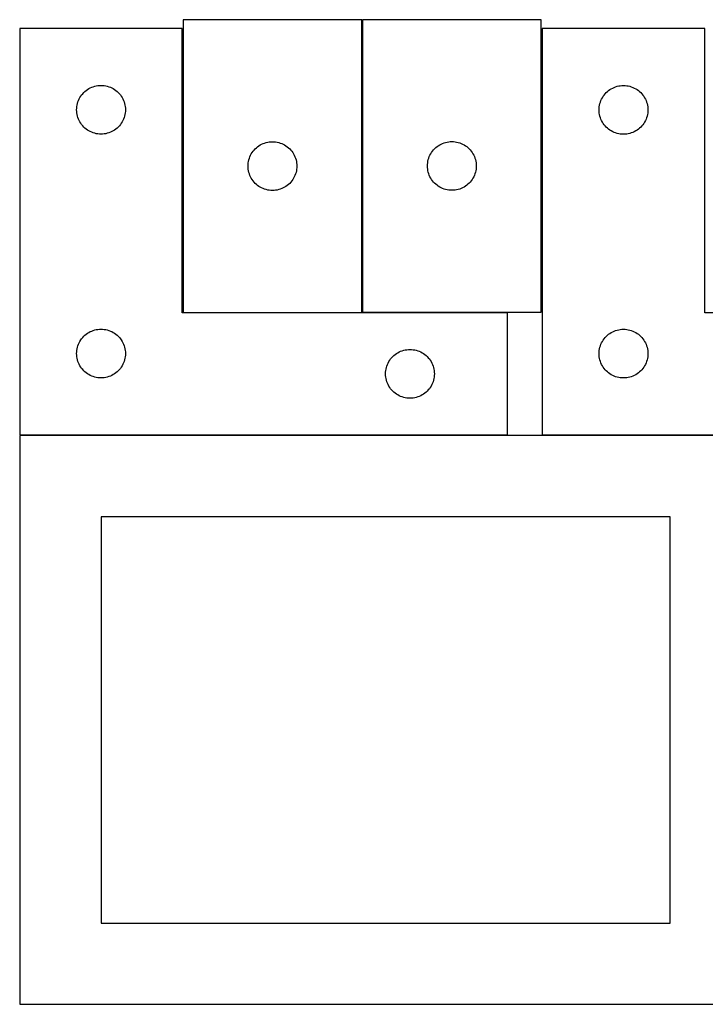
# Model space of a CAD drawing. Header units: millimetres. Extents: x 7 to 1243, y 7 to 2493.
# Tile 11 of 18: x 7 to 259, y 2122 to 2485. Entities that reach past the tile are written whole.
import ezdxf

# ---------------------------------------------------------------- set-up
doc = ezdxf.new("R2010")
doc.units = ezdxf.units.MM
doc.layers.add('COMMON', color=5, linetype='CONTINUOUS', true_color=0x0000ff)
doc.layers.add('CUT', color=7, linetype='CONTINUOUS', true_color=0x000000)

msp = doc.modelspace()

# ---------------------------------------------------------------- linework, layer by layer
at = {"layer": 'COMMON'}
for p, q in [((132.874473, 2377.284488), (132.874473, 2485.22277)), ((66.774472, 2377.122769), (132.774472, 2377.122769))]:
    msp.add_line(p, q, dxfattribs=at)
at = {"layer": 'CUT'}
for p, q in [((132.774472, 2485.22277), (66.774472, 2485.22277)), ((66.774472, 2485.22277), (66.774472, 2377.22277)), ((132.774472, 2377.22277), (132.774472, 2485.22277)), ((198.974473, 2485.284488), (132.974473, 2485.284488)), ((132.974473, 2485.284488), (132.974473, 2377.284488)), ((198.974473, 2377.284488), (198.974473, 2485.284488)), ((66.520933, 2482.022769), (6.520933, 2482.022769)), ((6.520933, 2482.022769), (6.520933, 2332.022769)), ((66.520933, 2377.022769), (66.520933, 2482.022769)), ((259.296689, 2481.987368), (199.296689, 2481.987368)), ((199.296689, 2481.987368), (199.296689, 2331.987368)), ((259.296689, 2376.987368), (259.296689, 2481.987368)), ((29.380752, 2457.501621), (29.754374, 2457.956881)), ((29.754374, 2457.956881), (30.156972, 2458.38673)), ((30.156972, 2458.38673), (30.58682, 2458.789327)), ((30.58682, 2458.789327), (31.04208, 2459.162949)), ((31.04208, 2459.162949), (31.5208, 2459.505995)), ((31.5208, 2459.505995), (32.020933, 2459.816997)), ((32.020933, 2459.816997), (32.540334, 2460.094623)), ((32.540334, 2460.094623), (33.076782, 2460.337684)), ((33.076782, 2460.337684), (33.627977, 2460.54514)), ((33.627977, 2460.54514), (34.191561, 2460.716101)), ((34.191561, 2460.716101), (34.76512, 2460.849836)), ((34.76512, 2460.849836), (35.346197, 2460.945772)), ((35.346197, 2460.945772), (35.932304, 2461.003499)), ((35.932304, 2461.003499), (36.520933, 2461.022769)), ((36.520933, 2461.022769), (37.109561, 2461.003499)), ((37.109561, 2461.003499), (37.695668, 2460.945772)), ((37.695668, 2460.945772), (38.276745, 2460.849836)), ((38.276745, 2460.849836), (38.850304, 2460.716101)), ((38.850304, 2460.716101), (39.413888, 2460.54514)), ((39.413888, 2460.54514), (39.965083, 2460.337684)), ((39.965083, 2460.337684), (40.501531, 2460.094623)), ((40.501531, 2460.094623), (41.020933, 2459.816997)), ((41.020933, 2459.816997), (41.521065, 2459.505995)), ((41.521065, 2459.505995), (41.999785, 2459.162949)), ((41.999785, 2459.162949), (42.455045, 2458.789327)), ((42.455045, 2458.789327), (42.884894, 2458.38673)), ((42.884894, 2458.38673), (43.287491, 2457.956881)), ((43.287491, 2457.956881), (43.661113, 2457.501621)), ((222.156509, 2457.466221), (222.530131, 2457.92148)), ((222.530131, 2457.92148), (222.932728, 2458.351329)), ((222.932728, 2458.351329), (223.362577, 2458.753926)), ((223.362577, 2458.753926), (223.817837, 2459.127548)), ((223.817837, 2459.127548), (224.296557, 2459.470595)), ((224.296557, 2459.470595), (224.796689, 2459.781597)), ((224.796689, 2459.781597), (225.316091, 2460.059223)), ((225.316091, 2460.059223), (225.852538, 2460.302284)), ((225.852538, 2460.302284), (226.403734, 2460.509739)), ((226.403734, 2460.509739), (226.967318, 2460.680701)), ((226.967318, 2460.680701), (227.540876, 2460.814436)), ((227.540876, 2460.814436), (228.121954, 2460.910372)), ((228.121954, 2460.910372), (228.708061, 2460.968098)), ((228.708061, 2460.968098), (229.296689, 2460.987368)), ((229.296689, 2460.987368), (229.885318, 2460.968098)), ((229.885318, 2460.968098), (230.471425, 2460.910372)), ((230.471425, 2460.910372), (231.052502, 2460.814436)), ((231.052502, 2460.814436), (231.626061, 2460.680701)), ((231.626061, 2460.680701), (232.189645, 2460.509739)), ((232.189645, 2460.509739), (232.74084, 2460.302284)), ((232.74084, 2460.302284), (233.277288, 2460.059223)), ((233.277288, 2460.059223), (233.796689, 2459.781597)), ((233.796689, 2459.781597), (234.296821, 2459.470595)), ((234.296821, 2459.470595), (234.775542, 2459.127548)), ((234.775542, 2459.127548), (235.230802, 2458.753926)), ((235.230802, 2458.753926), (235.66065, 2458.351329)), ((235.66065, 2458.351329), (236.063248, 2457.92148)), ((236.063248, 2457.92148), (236.436869, 2457.466221)), ((27.693865, 2453.778581), (27.8276, 2454.35214)), ((27.8276, 2454.35214), (27.998561, 2454.915724)), ((27.998561, 2454.915724), (28.206017, 2455.466919)), ((28.206017, 2455.466919), (28.449078, 2456.003367)), ((28.449078, 2456.003367), (28.726704, 2456.522769)), ((28.726704, 2456.522769), (29.037706, 2457.022901)), ((29.037706, 2457.022901), (29.380752, 2457.501621)), ((43.661113, 2457.501621), (44.004159, 2457.022901)), ((44.004159, 2457.022901), (44.315161, 2456.522769)), ((44.315161, 2456.522769), (44.592787, 2456.003367)), ((44.592787, 2456.003367), (44.835848, 2455.466919)), ((44.835848, 2455.466919), (45.043304, 2454.915724)), ((45.043304, 2454.915724), (45.214265, 2454.35214)), ((45.214265, 2454.35214), (45.348, 2453.778581)), ((220.469622, 2453.743181), (220.603357, 2454.31674)), ((220.603357, 2454.31674), (220.774318, 2454.880323)), ((220.774318, 2454.880323), (220.981774, 2455.431519)), ((220.981774, 2455.431519), (221.224835, 2455.967966)), ((221.224835, 2455.967966), (221.502461, 2456.487368)), ((221.502461, 2456.487368), (221.813463, 2456.9875)), ((221.813463, 2456.9875), (222.156509, 2457.466221)), ((236.436869, 2457.466221), (236.779916, 2456.9875)), ((236.779916, 2456.9875), (237.090918, 2456.487368)), ((237.090918, 2456.487368), (237.368544, 2455.967966)), ((237.368544, 2455.967966), (237.611605, 2455.431519)), ((237.611605, 2455.431519), (237.819061, 2454.880323)), ((237.819061, 2454.880323), (237.990022, 2454.31674)), ((237.990022, 2454.31674), (238.123757, 2453.743181)), ((27.520933, 2452.022769), (27.540202, 2452.611397)), ((27.540202, 2451.43414), (27.520933, 2452.022769)), ((27.540202, 2452.611397), (27.597929, 2453.197504)), ((27.597929, 2450.848033), (27.540202, 2451.43414)), ((27.597929, 2453.197504), (27.693865, 2453.778581)), ((27.693865, 2450.266956), (27.597929, 2450.848033)), ((45.348, 2453.778581), (45.443936, 2453.197504)), ((45.443936, 2450.848033), (45.348, 2450.266956)), ((45.443936, 2453.197504), (45.501663, 2452.611397)), ((45.501663, 2451.43414), (45.443936, 2450.848033)), ((45.501663, 2452.611397), (45.520933, 2452.022769)), ((45.520933, 2452.022769), (45.501663, 2451.43414)), ((220.296689, 2451.987368), (220.315959, 2452.575996)), ((220.315959, 2451.39874), (220.296689, 2451.987368)), ((220.315959, 2452.575996), (220.373686, 2453.162104)), ((220.373686, 2450.812632), (220.315959, 2451.39874)), ((220.373686, 2453.162104), (220.469622, 2453.743181)), ((220.469622, 2450.231555), (220.373686, 2450.812632)), ((238.123757, 2453.743181), (238.219693, 2453.162104)), ((238.219693, 2450.812632), (238.123757, 2450.231555)), ((238.219693, 2453.162104), (238.27742, 2452.575996)), ((238.27742, 2451.39874), (238.219693, 2450.812632)), ((238.27742, 2452.575996), (238.296689, 2451.987368)), ((238.296689, 2451.987368), (238.27742, 2451.39874)), ((27.8276, 2449.693397), (27.693865, 2450.266956)), ((27.998561, 2449.129813), (27.8276, 2449.693397)), ((28.206017, 2448.578618), (27.998561, 2449.129813)), ((28.449078, 2448.04217), (28.206017, 2448.578618)), ((28.726704, 2447.522769), (28.449078, 2448.04217)), ((29.037706, 2447.022636), (28.726704, 2447.522769)), ((29.380752, 2446.543916), (29.037706, 2447.022636)), ((44.004159, 2447.022636), (43.661113, 2446.543916)), ((44.315161, 2447.522769), (44.004159, 2447.022636)), ((44.592787, 2448.04217), (44.315161, 2447.522769)), ((44.835848, 2448.578618), (44.592787, 2448.04217)), ((45.043304, 2449.129813), (44.835848, 2448.578618)), ((45.214265, 2449.693397), (45.043304, 2449.129813)), ((45.348, 2450.266956), (45.214265, 2449.693397)), ((220.603357, 2449.657997), (220.469622, 2450.231555)), ((220.774318, 2449.094413), (220.603357, 2449.657997)), ((220.981774, 2448.543217), (220.774318, 2449.094413)), ((221.224835, 2448.00677), (220.981774, 2448.543217)), ((221.502461, 2447.487368), (221.224835, 2448.00677)), ((221.813463, 2446.987236), (221.502461, 2447.487368)), ((222.156509, 2446.508515), (221.813463, 2446.987236)), ((236.779916, 2446.987236), (236.436869, 2446.508515)), ((237.090918, 2447.487368), (236.779916, 2446.987236)), ((237.368544, 2448.00677), (237.090918, 2447.487368)), ((237.611605, 2448.543217), (237.368544, 2448.00677)), ((237.819061, 2449.094413), (237.611605, 2448.543217)), ((237.990022, 2449.657997), (237.819061, 2449.094413)), ((238.123757, 2450.231555), (237.990022, 2449.657997)), ((29.754374, 2446.088656), (29.380752, 2446.543916)), ((30.156972, 2445.658808), (29.754374, 2446.088656)), ((30.58682, 2445.25621), (30.156972, 2445.658808)), ((31.04208, 2444.882588), (30.58682, 2445.25621)), ((31.5208, 2444.539542), (31.04208, 2444.882588)), ((32.020933, 2444.22854), (31.5208, 2444.539542)), ((32.540334, 2443.950914), (32.020933, 2444.22854)), ((33.076782, 2443.707853), (32.540334, 2443.950914)), ((33.627977, 2443.500397), (33.076782, 2443.707853)), ((34.191561, 2443.329436), (33.627977, 2443.500397)), ((34.76512, 2443.195701), (34.191561, 2443.329436)), ((35.346197, 2443.099765), (34.76512, 2443.195701)), ((35.932304, 2443.042038), (35.346197, 2443.099765)), ((37.695668, 2443.099765), (37.109561, 2443.042038)), ((38.276745, 2443.195701), (37.695668, 2443.099765)), ((38.850304, 2443.329436), (38.276745, 2443.195701)), ((39.413888, 2443.500397), (38.850304, 2443.329436)), ((39.965083, 2443.707853), (39.413888, 2443.500397)), ((40.501531, 2443.950914), (39.965083, 2443.707853)), ((41.020933, 2444.22854), (40.501531, 2443.950914)), ((41.521065, 2444.539542), (41.020933, 2444.22854)), ((41.999785, 2444.882588), (41.521065, 2444.539542)), ((42.455045, 2445.25621), (41.999785, 2444.882588)), ((42.884894, 2445.658808), (42.455045, 2445.25621)), ((43.287491, 2446.088656), (42.884894, 2445.658808)), ((43.661113, 2446.543916), (43.287491, 2446.088656)), ((222.530131, 2446.053256), (222.156509, 2446.508515)), ((222.932728, 2445.623407), (222.530131, 2446.053256)), ((223.362577, 2445.22081), (222.932728, 2445.623407)), ((223.817837, 2444.847188), (223.362577, 2445.22081)), ((224.296557, 2444.504142), (223.817837, 2444.847188)), ((224.796689, 2444.19314), (224.296557, 2444.504142)), ((225.316091, 2443.915513), (224.796689, 2444.19314)), ((225.852538, 2443.672452), (225.316091, 2443.915513)), ((226.403734, 2443.464997), (225.852538, 2443.672452)), ((226.967318, 2443.294036), (226.403734, 2443.464997)), ((227.540876, 2443.160301), (226.967318, 2443.294036)), ((228.121954, 2443.064364), (227.540876, 2443.160301)), ((231.052502, 2443.160301), (230.471425, 2443.064364)), ((231.626061, 2443.294036), (231.052502, 2443.160301)), ((232.189645, 2443.464997), (231.626061, 2443.294036)), ((232.74084, 2443.672452), (232.189645, 2443.464997)), ((233.277288, 2443.915513), (232.74084, 2443.672452)), ((233.796689, 2444.19314), (233.277288, 2443.915513)), ((234.296821, 2444.504142), (233.796689, 2444.19314)), ((234.775542, 2444.847188), (234.296821, 2444.504142)), ((235.230802, 2445.22081), (234.775542, 2444.847188)), ((235.66065, 2445.623407), (235.230802, 2445.22081)), ((236.063248, 2446.053256), (235.66065, 2445.623407)), ((236.436869, 2446.508515), (236.063248, 2446.053256)), ((36.520933, 2443.022769), (35.932304, 2443.042038)), ((37.109561, 2443.042038), (36.520933, 2443.022769)), ((95.793874, 2439.294624), (96.330321, 2439.537685)), ((96.330321, 2439.537685), (96.881517, 2439.745141)), ((96.881517, 2439.745141), (97.445101, 2439.916102)), ((97.445101, 2439.916102), (98.018659, 2440.049837)), ((98.018659, 2440.049837), (98.599736, 2440.145773)), ((98.599736, 2440.145773), (99.185844, 2440.2035)), ((99.185844, 2440.2035), (99.774472, 2440.22277)), ((99.774472, 2440.22277), (100.3631, 2440.2035)), ((100.3631, 2440.2035), (100.949208, 2440.145773)), ((100.949208, 2440.145773), (101.530285, 2440.049837)), ((101.530285, 2440.049837), (102.103843, 2439.916102)), ((102.103843, 2439.916102), (102.667427, 2439.745141)), ((102.667427, 2439.745141), (103.218623, 2439.537685)), ((103.218623, 2439.537685), (103.75507, 2439.294624)), ((161.993875, 2439.356343), (162.530322, 2439.599404)), ((162.530322, 2439.599404), (163.081518, 2439.806859)), ((163.081518, 2439.806859), (163.645102, 2439.97782)), ((163.645102, 2439.97782), (164.21866, 2440.111556)), ((164.21866, 2440.111556), (164.799737, 2440.207492)), ((164.799737, 2440.207492), (165.385845, 2440.265218)), ((165.385845, 2440.265218), (165.974473, 2440.284488)), ((165.974473, 2440.284488), (166.563101, 2440.265218)), ((166.563101, 2440.265218), (167.149209, 2440.207492)), ((167.149209, 2440.207492), (167.730286, 2440.111556)), ((167.730286, 2440.111556), (168.303844, 2439.97782)), ((168.303844, 2439.97782), (168.867428, 2439.806859)), ((168.867428, 2439.806859), (169.418624, 2439.599404)), ((169.418624, 2439.599404), (169.955071, 2439.356343)), ((228.708061, 2443.006638), (228.121954, 2443.064364)), ((229.296689, 2442.987368), (228.708061, 2443.006638)), ((229.885318, 2443.006638), (229.296689, 2442.987368)), ((230.471425, 2443.064364), (229.885318, 2443.006638)), ((91.980243, 2435.72277), (92.291245, 2436.222902)), ((92.291245, 2436.222902), (92.634292, 2436.701622)), ((92.634292, 2436.701622), (93.007914, 2437.156882)), ((93.007914, 2437.156882), (93.410511, 2437.586731)), ((93.410511, 2437.586731), (93.84036, 2437.989328)), ((93.84036, 2437.989328), (94.295619, 2438.36295)), ((94.295619, 2438.36295), (94.77434, 2438.705996)), ((94.77434, 2438.705996), (95.274472, 2439.016998)), ((95.274472, 2439.016998), (95.793874, 2439.294624)), ((103.75507, 2439.294624), (104.274472, 2439.016998)), ((104.274472, 2439.016998), (104.774604, 2438.705996)), ((104.774604, 2438.705996), (105.253325, 2438.36295)), ((105.253325, 2438.36295), (105.708584, 2437.989328)), ((105.708584, 2437.989328), (106.138433, 2437.586731)), ((106.138433, 2437.586731), (106.54103, 2437.156882)), ((106.54103, 2437.156882), (106.914652, 2436.701622)), ((106.914652, 2436.701622), (107.257698, 2436.222902)), ((107.257698, 2436.222902), (107.568701, 2435.72277)), ((158.180244, 2435.784488), (158.491246, 2436.28462)), ((158.491246, 2436.28462), (158.834293, 2436.763341)), ((158.834293, 2436.763341), (159.207915, 2437.2186)), ((159.207915, 2437.2186), (159.610512, 2437.648449)), ((159.610512, 2437.648449), (160.040361, 2438.051046)), ((160.040361, 2438.051046), (160.49562, 2438.424668)), ((160.49562, 2438.424668), (160.974341, 2438.767715)), ((160.974341, 2438.767715), (161.474473, 2439.078717)), ((161.474473, 2439.078717), (161.993875, 2439.356343)), ((169.955071, 2439.356343), (170.474473, 2439.078717)), ((170.474473, 2439.078717), (170.974605, 2438.767715)), ((170.974605, 2438.767715), (171.453326, 2438.424668)), ((171.453326, 2438.424668), (171.908585, 2438.051046)), ((171.908585, 2438.051046), (172.338434, 2437.648449)), ((172.338434, 2437.648449), (172.741031, 2437.2186)), ((172.741031, 2437.2186), (173.114653, 2436.763341)), ((173.114653, 2436.763341), (173.457699, 2436.28462)), ((173.457699, 2436.28462), (173.768702, 2435.784488)), ((90.793742, 2431.811398), (90.851468, 2432.397505)), ((90.851468, 2432.397505), (90.947404, 2432.978582)), ((90.947404, 2432.978582), (91.081139, 2433.552141)), ((91.081139, 2433.552141), (91.252101, 2434.115725)), ((91.252101, 2434.115725), (91.459556, 2434.66692)), ((91.459556, 2434.66692), (91.702617, 2435.203368)), ((91.702617, 2435.203368), (91.980243, 2435.72277)), ((107.568701, 2435.72277), (107.846327, 2435.203368)), ((107.846327, 2435.203368), (108.089388, 2434.66692)), ((108.089388, 2434.66692), (108.296843, 2434.115725)), ((108.296843, 2434.115725), (108.467804, 2433.552141)), ((108.467804, 2433.552141), (108.601539, 2432.978582)), ((108.601539, 2432.978582), (108.697476, 2432.397505)), ((108.697476, 2432.397505), (108.755202, 2431.811398)), ((156.993743, 2431.873116), (157.051469, 2432.459224)), ((157.051469, 2432.459224), (157.147405, 2433.040301)), ((157.147405, 2433.040301), (157.28114, 2433.613859)), ((157.28114, 2433.613859), (157.452102, 2434.177443)), ((157.452102, 2434.177443), (157.659557, 2434.728639)), ((157.659557, 2434.728639), (157.902618, 2435.265086)), ((157.902618, 2435.265086), (158.180244, 2435.784488)), ((173.768702, 2435.784488), (174.046328, 2435.265086)), ((174.046328, 2435.265086), (174.289389, 2434.728639)), ((174.289389, 2434.728639), (174.496844, 2434.177443)), ((174.496844, 2434.177443), (174.667805, 2433.613859)), ((174.667805, 2433.613859), (174.80154, 2433.040301)), ((174.80154, 2433.040301), (174.897477, 2432.459224)), ((174.897477, 2432.459224), (174.955203, 2431.873116)), ((90.774472, 2431.22277), (90.793742, 2431.811398)), ((90.793742, 2430.634141), (90.774472, 2431.22277)), ((90.851468, 2430.048034), (90.793742, 2430.634141)), ((90.947404, 2429.466957), (90.851468, 2430.048034)), ((91.081139, 2428.893398), (90.947404, 2429.466957)), ((91.252101, 2428.329814), (91.081139, 2428.893398)), ((108.467804, 2428.893398), (108.296843, 2428.329814)), ((108.601539, 2429.466957), (108.467804, 2428.893398)), ((108.697476, 2430.048034), (108.601539, 2429.466957)), ((108.755202, 2430.634141), (108.697476, 2430.048034)), ((108.755202, 2431.811398), (108.774472, 2431.22277)), ((108.774472, 2431.22277), (108.755202, 2430.634141)), ((156.974473, 2431.284488), (156.993743, 2431.873116)), ((156.993743, 2430.69586), (156.974473, 2431.284488)), ((157.051469, 2430.109752), (156.993743, 2430.69586)), ((157.147405, 2429.528675), (157.051469, 2430.109752)), ((157.28114, 2428.955117), (157.147405, 2429.528675)), ((157.452102, 2428.391533), (157.28114, 2428.955117)), ((174.667805, 2428.955117), (174.496844, 2428.391533)), ((174.80154, 2429.528675), (174.667805, 2428.955117)), ((174.897477, 2430.109752), (174.80154, 2429.528675)), ((174.955203, 2430.69586), (174.897477, 2430.109752)), ((174.955203, 2431.873116), (174.974473, 2431.284488)), ((174.974473, 2431.284488), (174.955203, 2430.69586)), ((91.459556, 2427.778619), (91.252101, 2428.329814)), ((91.702617, 2427.242171), (91.459556, 2427.778619)), ((91.980243, 2426.72277), (91.702617, 2427.242171)), ((92.291245, 2426.222637), (91.980243, 2426.72277)), ((92.634292, 2425.743917), (92.291245, 2426.222637)), ((93.007914, 2425.288657), (92.634292, 2425.743917)), ((93.410511, 2424.858809), (93.007914, 2425.288657)), ((106.54103, 2425.288657), (106.138433, 2424.858809)), ((106.914652, 2425.743917), (106.54103, 2425.288657)), ((107.257698, 2426.222637), (106.914652, 2425.743917)), ((107.568701, 2426.72277), (107.257698, 2426.222637)), ((107.846327, 2427.242171), (107.568701, 2426.72277)), ((108.089388, 2427.778619), (107.846327, 2427.242171)), ((108.296843, 2428.329814), (108.089388, 2427.778619)), ((157.659557, 2427.840337), (157.452102, 2428.391533)), ((157.902618, 2427.30389), (157.659557, 2427.840337)), ((158.180244, 2426.784488), (157.902618, 2427.30389)), ((158.491246, 2426.284356), (158.180244, 2426.784488)), ((158.834293, 2425.805635), (158.491246, 2426.284356)), ((159.207915, 2425.350376), (158.834293, 2425.805635)), ((159.610512, 2424.920527), (159.207915, 2425.350376)), ((160.040361, 2424.51793), (159.610512, 2424.920527)), ((172.338434, 2424.920527), (171.908585, 2424.51793)), ((172.741031, 2425.350376), (172.338434, 2424.920527)), ((173.114653, 2425.805635), (172.741031, 2425.350376)), ((173.457699, 2426.284356), (173.114653, 2425.805635)), ((173.768702, 2426.784488), (173.457699, 2426.284356)), ((174.046328, 2427.30389), (173.768702, 2426.784488)), ((174.289389, 2427.840337), (174.046328, 2427.30389)), ((174.496844, 2428.391533), (174.289389, 2427.840337)), ((93.84036, 2424.456211), (93.410511, 2424.858809)), ((94.295619, 2424.082589), (93.84036, 2424.456211)), ((94.77434, 2423.739543), (94.295619, 2424.082589)), ((95.274472, 2423.428541), (94.77434, 2423.739543)), ((95.793874, 2423.150915), (95.274472, 2423.428541)), ((96.330321, 2422.907854), (95.793874, 2423.150915)), ((96.881517, 2422.700398), (96.330321, 2422.907854)), ((97.445101, 2422.529437), (96.881517, 2422.700398)), ((98.018659, 2422.395702), (97.445101, 2422.529437)), ((98.599736, 2422.299766), (98.018659, 2422.395702)), ((99.185844, 2422.242039), (98.599736, 2422.299766)), ((99.774472, 2422.22277), (99.185844, 2422.242039)), ((100.3631, 2422.242039), (99.774472, 2422.22277)), ((100.949208, 2422.299766), (100.3631, 2422.242039)), ((101.530285, 2422.395702), (100.949208, 2422.299766)), ((102.103843, 2422.529437), (101.530285, 2422.395702)), ((102.667427, 2422.700398), (102.103843, 2422.529437)), ((103.218623, 2422.907854), (102.667427, 2422.700398)), ((103.75507, 2423.150915), (103.218623, 2422.907854)), ((104.274472, 2423.428541), (103.75507, 2423.150915)), ((104.774604, 2423.739543), (104.274472, 2423.428541)), ((105.253325, 2424.082589), (104.774604, 2423.739543)), ((105.708584, 2424.456211), (105.253325, 2424.082589)), ((106.138433, 2424.858809), (105.708584, 2424.456211)), ((160.49562, 2424.144308), (160.040361, 2424.51793)), ((160.974341, 2423.801262), (160.49562, 2424.144308)), ((161.474473, 2423.490259), (160.974341, 2423.801262)), ((161.993875, 2423.212633), (161.474473, 2423.490259)), ((162.530322, 2422.969572), (161.993875, 2423.212633)), ((163.081518, 2422.762117), (162.530322, 2422.969572)), ((163.645102, 2422.591156), (163.081518, 2422.762117)), ((164.21866, 2422.457421), (163.645102, 2422.591156)), ((164.799737, 2422.361484), (164.21866, 2422.457421)), ((165.385845, 2422.303758), (164.799737, 2422.361484)), ((165.974473, 2422.284488), (165.385845, 2422.303758)), ((166.563101, 2422.303758), (165.974473, 2422.284488)), ((167.149209, 2422.361484), (166.563101, 2422.303758)), ((167.730286, 2422.457421), (167.149209, 2422.361484)), ((168.303844, 2422.591156), (167.730286, 2422.457421)), ((168.867428, 2422.762117), (168.303844, 2422.591156)), ((169.418624, 2422.969572), (168.867428, 2422.762117)), ((169.955071, 2423.212633), (169.418624, 2422.969572)), ((170.474473, 2423.490259), (169.955071, 2423.212633)), ((170.974605, 2423.801262), (170.474473, 2423.490259)), ((171.453326, 2424.144308), (170.974605, 2423.801262)), ((171.908585, 2424.51793), (171.453326, 2424.144308)), ((186.520933, 2377.022769), (66.520933, 2377.022769)), ((66.774472, 2377.22277), (132.774472, 2377.22277)), ((132.974473, 2377.284488), (198.974473, 2377.284488)), ((186.520933, 2332.022769), (186.520933, 2377.022769)), ((379.296689, 2376.987368), (259.296689, 2376.987368)), ((33.076782, 2370.337684), (33.627977, 2370.54514)), ((33.627977, 2370.54514), (34.191561, 2370.716101)), ((34.191561, 2370.716101), (34.76512, 2370.849836)), ((34.76512, 2370.849836), (35.346197, 2370.945772)), ((35.346197, 2370.945772), (35.932304, 2371.003499)), ((35.932304, 2371.003499), (36.520933, 2371.022769)), ((36.520933, 2371.022769), (37.109561, 2371.003499)), ((37.109561, 2371.003499), (37.695668, 2370.945772)), ((37.695668, 2370.945772), (38.276745, 2370.849836)), ((38.276745, 2370.849836), (38.850304, 2370.716101)), ((38.850304, 2370.716101), (39.413888, 2370.54514)), ((39.413888, 2370.54514), (39.965083, 2370.337684)), ((225.852538, 2370.302284), (226.403734, 2370.509739)), ((226.403734, 2370.509739), (226.967318, 2370.680701)), ((226.967318, 2370.680701), (227.540876, 2370.814436)), ((227.540876, 2370.814436), (228.121954, 2370.910372)), ((228.121954, 2370.910372), (228.708061, 2370.968098)), ((228.708061, 2370.968098), (229.296689, 2370.987368)), ((229.296689, 2370.987368), (229.885318, 2370.968098)), ((229.885318, 2370.968098), (230.471425, 2370.910372)), ((230.471425, 2370.910372), (231.052502, 2370.814436)), ((231.052502, 2370.814436), (231.626061, 2370.680701)), ((231.626061, 2370.680701), (232.189645, 2370.509739)), ((232.189645, 2370.509739), (232.74084, 2370.302284)), ((28.726704, 2366.522769), (29.037706, 2367.022901)), ((29.037706, 2367.022901), (29.380752, 2367.501621)), ((29.380752, 2367.501621), (29.754374, 2367.956881)), ((29.754374, 2367.956881), (30.156972, 2368.38673)), ((30.156972, 2368.38673), (30.58682, 2368.789327)), ((30.58682, 2368.789327), (31.04208, 2369.162949)), ((31.04208, 2369.162949), (31.5208, 2369.505995)), ((31.5208, 2369.505995), (32.020933, 2369.816997)), ((32.020933, 2369.816997), (32.540334, 2370.094623)), ((32.540334, 2370.094623), (33.076782, 2370.337684)), ((39.965083, 2370.337684), (40.501531, 2370.094623)), ((40.501531, 2370.094623), (41.020933, 2369.816997)), ((41.020933, 2369.816997), (41.521065, 2369.505995)), ((41.521065, 2369.505995), (41.999785, 2369.162949)), ((41.999785, 2369.162949), (42.455045, 2368.789327)), ((42.455045, 2368.789327), (42.884894, 2368.38673)), ((42.884894, 2368.38673), (43.287491, 2367.956881)), ((43.287491, 2367.956881), (43.661113, 2367.501621)), ((43.661113, 2367.501621), (44.004159, 2367.022901)), ((44.004159, 2367.022901), (44.315161, 2366.522769)), ((221.502461, 2366.487368), (221.813463, 2366.9875)), ((221.813463, 2366.9875), (222.156509, 2367.466221)), ((222.156509, 2367.466221), (222.530131, 2367.92148)), ((222.530131, 2367.92148), (222.932728, 2368.351329)), ((222.932728, 2368.351329), (223.362577, 2368.753926)), ((223.362577, 2368.753926), (223.817837, 2369.127548)), ((223.817837, 2369.127548), (224.296557, 2369.470595)), ((224.296557, 2369.470595), (224.796689, 2369.781597)), ((224.796689, 2369.781597), (225.316091, 2370.059223)), ((225.316091, 2370.059223), (225.852538, 2370.302284)), ((232.74084, 2370.302284), (233.277288, 2370.059223)), ((233.277288, 2370.059223), (233.796689, 2369.781597)), ((233.796689, 2369.781597), (234.296821, 2369.470595)), ((234.296821, 2369.470595), (234.775542, 2369.127548)), ((234.775542, 2369.127548), (235.230802, 2368.753926)), ((235.230802, 2368.753926), (235.66065, 2368.351329)), ((235.66065, 2368.351329), (236.063248, 2367.92148)), ((236.063248, 2367.92148), (236.436869, 2367.466221)), ((236.436869, 2367.466221), (236.779916, 2366.9875)), ((236.779916, 2366.9875), (237.090918, 2366.487368)), ((27.540202, 2362.611397), (27.597929, 2363.197504)), ((27.597929, 2363.197504), (27.693865, 2363.778581)), ((27.693865, 2363.778581), (27.8276, 2364.35214)), ((27.8276, 2364.35214), (27.998561, 2364.915724)), ((27.998561, 2364.915724), (28.206017, 2365.466919)), ((28.206017, 2365.466919), (28.449078, 2366.003367)), ((28.449078, 2366.003367), (28.726704, 2366.522769)), ((44.315161, 2366.522769), (44.592787, 2366.003367)), ((44.592787, 2366.003367), (44.835848, 2365.466919)), ((44.835848, 2365.466919), (45.043304, 2364.915724)), ((45.043304, 2364.915724), (45.214265, 2364.35214)), ((45.214265, 2364.35214), (45.348, 2363.778581)), ((45.348, 2363.778581), (45.443936, 2363.197504)), ((45.443936, 2363.197504), (45.501663, 2362.611397)), ((147.627977, 2363.04514), (148.191561, 2363.216101)), ((148.191561, 2363.216101), (148.76512, 2363.349836)), ((148.76512, 2363.349836), (149.346197, 2363.445772)), ((149.346197, 2363.445772), (149.932304, 2363.503499)), ((149.932304, 2363.503499), (150.520933, 2363.522769)), ((150.520933, 2363.522769), (151.109561, 2363.503499)), ((151.109561, 2363.503499), (151.695668, 2363.445772)), ((151.695668, 2363.445772), (152.276745, 2363.349836)), ((152.276745, 2363.349836), (152.850304, 2363.216101)), ((152.850304, 2363.216101), (153.413888, 2363.04514)), ((220.315959, 2362.575996), (220.373686, 2363.162104)), ((220.373686, 2363.162104), (220.469622, 2363.743181)), ((220.469622, 2363.743181), (220.603357, 2364.31674)), ((220.603357, 2364.31674), (220.774318, 2364.880323)), ((220.774318, 2364.880323), (220.981774, 2365.431519)), ((220.981774, 2365.431519), (221.224835, 2365.967966)), ((221.224835, 2365.967966), (221.502461, 2366.487368)), ((237.090918, 2366.487368), (237.368544, 2365.967966)), ((237.368544, 2365.967966), (237.611605, 2365.431519)), ((237.611605, 2365.431519), (237.819061, 2364.880323)), ((237.819061, 2364.880323), (237.990022, 2364.31674)), ((237.990022, 2364.31674), (238.123757, 2363.743181)), ((238.123757, 2363.743181), (238.219693, 2363.162104)), ((238.219693, 2363.162104), (238.27742, 2362.575996)), ((27.520933, 2362.022769), (27.540202, 2362.611397)), ((27.540202, 2361.43414), (27.520933, 2362.022769)), ((27.597929, 2360.848033), (27.540202, 2361.43414)), ((27.693865, 2360.266956), (27.597929, 2360.848033)), ((27.8276, 2359.693397), (27.693865, 2360.266956)), ((27.998561, 2359.129813), (27.8276, 2359.693397)), ((45.214265, 2359.693397), (45.043304, 2359.129813)), ((45.348, 2360.266956), (45.214265, 2359.693397)), ((45.443936, 2360.848033), (45.348, 2360.266956)), ((45.501663, 2361.43414), (45.443936, 2360.848033)), ((45.501663, 2362.611397), (45.520933, 2362.022769)), ((45.520933, 2362.022769), (45.501663, 2361.43414)), ((142.726704, 2359.022769), (143.037706, 2359.522901)), ((143.037706, 2359.522901), (143.380752, 2360.001621)), ((143.380752, 2360.001621), (143.754374, 2360.456881)), ((143.754374, 2360.456881), (144.156972, 2360.88673)), ((144.156972, 2360.88673), (144.58682, 2361.289327)), ((144.58682, 2361.289327), (145.04208, 2361.662949)), ((145.04208, 2361.662949), (145.5208, 2362.005995)), ((145.5208, 2362.005995), (146.020933, 2362.316997)), ((146.020933, 2362.316997), (146.540334, 2362.594623)), ((146.540334, 2362.594623), (147.076782, 2362.837684)), ((147.076782, 2362.837684), (147.627977, 2363.04514)), ((153.413888, 2363.04514), (153.965083, 2362.837684)), ((153.965083, 2362.837684), (154.501531, 2362.594623)), ((154.501531, 2362.594623), (155.020933, 2362.316997)), ((155.020933, 2362.316997), (155.521065, 2362.005995)), ((155.521065, 2362.005995), (155.999785, 2361.662949)), ((155.999785, 2361.662949), (156.455045, 2361.289327)), ((156.455045, 2361.289327), (156.884894, 2360.88673)), ((156.884894, 2360.88673), (157.287491, 2360.456881)), ((157.287491, 2360.456881), (157.661113, 2360.001621)), ((157.661113, 2360.001621), (158.004159, 2359.522901)), ((158.004159, 2359.522901), (158.315161, 2359.022769)), ((220.296689, 2361.987368), (220.315959, 2362.575996)), ((220.315959, 2361.39874), (220.296689, 2361.987368)), ((220.373686, 2360.812632), (220.315959, 2361.39874)), ((220.469622, 2360.231555), (220.373686, 2360.812632)), ((220.603357, 2359.657997), (220.469622, 2360.231555)), ((220.774318, 2359.094413), (220.603357, 2359.657997)), ((237.990022, 2359.657997), (237.819061, 2359.094413)), ((238.123757, 2360.231555), (237.990022, 2359.657997)), ((238.219693, 2360.812632), (238.123757, 2360.231555)), ((238.27742, 2361.39874), (238.219693, 2360.812632)), ((238.27742, 2362.575996), (238.296689, 2361.987368)), ((238.296689, 2361.987368), (238.27742, 2361.39874)), ((28.206017, 2358.578618), (27.998561, 2359.129813)), ((28.449078, 2358.04217), (28.206017, 2358.578618)), ((28.726704, 2357.522769), (28.449078, 2358.04217)), ((29.037706, 2357.022636), (28.726704, 2357.522769)), ((29.380752, 2356.543916), (29.037706, 2357.022636)), ((29.754374, 2356.088656), (29.380752, 2356.543916)), ((30.156972, 2355.658808), (29.754374, 2356.088656)), ((43.287491, 2356.088656), (42.884894, 2355.658808)), ((43.661113, 2356.543916), (43.287491, 2356.088656)), ((44.004159, 2357.022636), (43.661113, 2356.543916)), ((44.315161, 2357.522769), (44.004159, 2357.022636)), ((44.592787, 2358.04217), (44.315161, 2357.522769)), ((44.835848, 2358.578618), (44.592787, 2358.04217)), ((45.043304, 2359.129813), (44.835848, 2358.578618)), ((141.597929, 2355.697504), (141.693865, 2356.278581)), ((141.693865, 2356.278581), (141.8276, 2356.85214)), ((141.8276, 2356.85214), (141.998561, 2357.415724)), ((141.998561, 2357.415724), (142.206017, 2357.966919)), ((142.206017, 2357.966919), (142.449078, 2358.503367)), ((142.449078, 2358.503367), (142.726704, 2359.022769)), ((158.315161, 2359.022769), (158.592787, 2358.503367)), ((158.592787, 2358.503367), (158.835848, 2357.966919)), ((158.835848, 2357.966919), (159.043304, 2357.415724)), ((159.043304, 2357.415724), (159.214265, 2356.85214)), ((159.214265, 2356.85214), (159.348, 2356.278581)), ((159.348, 2356.278581), (159.443936, 2355.697504)), ((220.981774, 2358.543217), (220.774318, 2359.094413)), ((221.224835, 2358.00677), (220.981774, 2358.543217)), ((221.502461, 2357.487368), (221.224835, 2358.00677)), ((221.813463, 2356.987236), (221.502461, 2357.487368)), ((222.156509, 2356.508515), (221.813463, 2356.987236)), ((222.530131, 2356.053256), (222.156509, 2356.508515)), ((222.932728, 2355.623407), (222.530131, 2356.053256)), ((236.063248, 2356.053256), (235.66065, 2355.623407)), ((236.436869, 2356.508515), (236.063248, 2356.053256)), ((236.779916, 2356.987236), (236.436869, 2356.508515)), ((237.090918, 2357.487368), (236.779916, 2356.987236)), ((237.368544, 2358.00677), (237.090918, 2357.487368)), ((237.611605, 2358.543217), (237.368544, 2358.00677)), ((237.819061, 2359.094413), (237.611605, 2358.543217)), ((30.58682, 2355.25621), (30.156972, 2355.658808)), ((31.04208, 2354.882588), (30.58682, 2355.25621)), ((31.5208, 2354.539542), (31.04208, 2354.882588)), ((32.020933, 2354.22854), (31.5208, 2354.539542)), ((32.540334, 2353.950914), (32.020933, 2354.22854)), ((33.076782, 2353.707853), (32.540334, 2353.950914)), ((33.627977, 2353.500397), (33.076782, 2353.707853)), ((34.191561, 2353.329436), (33.627977, 2353.500397)), ((34.76512, 2353.195701), (34.191561, 2353.329436)), ((35.346197, 2353.099765), (34.76512, 2353.195701)), ((35.932304, 2353.042038), (35.346197, 2353.099765)), ((36.520933, 2353.022769), (35.932304, 2353.042038)), ((37.109561, 2353.042038), (36.520933, 2353.022769)), ((37.695668, 2353.099765), (37.109561, 2353.042038)), ((38.276745, 2353.195701), (37.695668, 2353.099765)), ((38.850304, 2353.329436), (38.276745, 2353.195701)), ((39.413888, 2353.500397), (38.850304, 2353.329436)), ((39.965083, 2353.707853), (39.413888, 2353.500397)), ((40.501531, 2353.950914), (39.965083, 2353.707853)), ((41.020933, 2354.22854), (40.501531, 2353.950914)), ((41.521065, 2354.539542), (41.020933, 2354.22854)), ((41.999785, 2354.882588), (41.521065, 2354.539542)), ((42.455045, 2355.25621), (41.999785, 2354.882588)), ((42.884894, 2355.658808), (42.455045, 2355.25621)), ((141.520933, 2354.522769), (141.540202, 2355.111397)), ((141.540202, 2353.93414), (141.520933, 2354.522769)), ((141.540202, 2355.111397), (141.597929, 2355.697504)), ((141.597929, 2353.348033), (141.540202, 2353.93414)), ((141.693865, 2352.766956), (141.597929, 2353.348033)), ((141.8276, 2352.193397), (141.693865, 2352.766956)), ((159.348, 2352.766956), (159.214265, 2352.193397)), ((159.443936, 2353.348033), (159.348, 2352.766956)), ((159.443936, 2355.697504), (159.501663, 2355.111397)), ((159.501663, 2353.93414), (159.443936, 2353.348033)), ((159.501663, 2355.111397), (159.520933, 2354.522769)), ((159.520933, 2354.522769), (159.501663, 2353.93414)), ((223.362577, 2355.22081), (222.932728, 2355.623407)), ((223.817837, 2354.847188), (223.362577, 2355.22081)), ((224.296557, 2354.504142), (223.817837, 2354.847188)), ((224.796689, 2354.19314), (224.296557, 2354.504142)), ((225.316091, 2353.915513), (224.796689, 2354.19314)), ((225.852538, 2353.672452), (225.316091, 2353.915513)), ((226.403734, 2353.464997), (225.852538, 2353.672452)), ((226.967318, 2353.294036), (226.403734, 2353.464997)), ((227.540876, 2353.160301), (226.967318, 2353.294036)), ((228.121954, 2353.064364), (227.540876, 2353.160301)), ((228.708061, 2353.006638), (228.121954, 2353.064364)), ((229.296689, 2352.987368), (228.708061, 2353.006638)), ((229.885318, 2353.006638), (229.296689, 2352.987368)), ((230.471425, 2353.064364), (229.885318, 2353.006638)), ((231.052502, 2353.160301), (230.471425, 2353.064364)), ((231.626061, 2353.294036), (231.052502, 2353.160301)), ((232.189645, 2353.464997), (231.626061, 2353.294036)), ((232.74084, 2353.672452), (232.189645, 2353.464997)), ((233.277288, 2353.915513), (232.74084, 2353.672452)), ((233.796689, 2354.19314), (233.277288, 2353.915513)), ((234.296821, 2354.504142), (233.796689, 2354.19314)), ((234.775542, 2354.847188), (234.296821, 2354.504142)), ((235.230802, 2355.22081), (234.775542, 2354.847188)), ((235.66065, 2355.623407), (235.230802, 2355.22081)), ((141.998561, 2351.629813), (141.8276, 2352.193397)), ((142.206017, 2351.078618), (141.998561, 2351.629813)), ((142.449078, 2350.54217), (142.206017, 2351.078618)), ((142.726704, 2350.022769), (142.449078, 2350.54217)), ((143.037706, 2349.522636), (142.726704, 2350.022769)), ((143.380752, 2349.043916), (143.037706, 2349.522636)), ((143.754374, 2348.588656), (143.380752, 2349.043916)), ((144.156972, 2348.158808), (143.754374, 2348.588656)), ((157.287491, 2348.588656), (156.884894, 2348.158808)), ((157.661113, 2349.043916), (157.287491, 2348.588656)), ((158.004159, 2349.522636), (157.661113, 2349.043916)), ((158.315161, 2350.022769), (158.004159, 2349.522636)), ((158.592787, 2350.54217), (158.315161, 2350.022769)), ((158.835848, 2351.078618), (158.592787, 2350.54217)), ((159.043304, 2351.629813), (158.835848, 2351.078618)), ((159.214265, 2352.193397), (159.043304, 2351.629813)), ((144.58682, 2347.75621), (144.156972, 2348.158808)), ((145.04208, 2347.382588), (144.58682, 2347.75621)), ((145.5208, 2347.039542), (145.04208, 2347.382588)), ((146.020933, 2346.72854), (145.5208, 2347.039542)), ((146.540334, 2346.450914), (146.020933, 2346.72854)), ((147.076782, 2346.207853), (146.540334, 2346.450914)), ((147.627977, 2346.000397), (147.076782, 2346.207853)), ((148.191561, 2345.829436), (147.627977, 2346.000397)), ((148.76512, 2345.695701), (148.191561, 2345.829436)), ((149.346197, 2345.599765), (148.76512, 2345.695701)), ((149.932304, 2345.542038), (149.346197, 2345.599765)), ((150.520933, 2345.522769), (149.932304, 2345.542038)), ((151.109561, 2345.542038), (150.520933, 2345.522769)), ((151.695668, 2345.599765), (151.109561, 2345.542038)), ((152.276745, 2345.695701), (151.695668, 2345.599765)), ((152.850304, 2345.829436), (152.276745, 2345.695701)), ((153.413888, 2346.000397), (152.850304, 2345.829436)), ((153.965083, 2346.207853), (153.413888, 2346.000397)), ((154.501531, 2346.450914), (153.965083, 2346.207853)), ((155.020933, 2346.72854), (154.501531, 2346.450914)), ((155.521065, 2347.039542), (155.020933, 2346.72854)), ((155.999785, 2347.382588), (155.521065, 2347.039542)), ((156.455045, 2347.75621), (155.999785, 2347.382588)), ((156.884894, 2348.158808), (156.455045, 2347.75621)), ((6.520933, 2332.022769), (186.520933, 2332.022769)), ((276.520933, 2331.730531), (6.520933, 2331.730531)), ((6.520933, 2331.730531), (6.520933, 2121.730531)), ((199.296689, 2331.987368), (379.296689, 2331.987368)), ((246.520933, 2301.730531), (36.520933, 2301.730531)), ((36.520933, 2301.730531), (36.520933, 2151.730531)), ((246.520933, 2151.730531), (246.520933, 2301.730531)), ((36.520933, 2151.730531), (246.520933, 2151.730531)), ((6.520933, 2121.730531), (276.520933, 2121.730531))]:
    msp.add_line(p, q, dxfattribs=at)

doc.saveas('drawing.dxf')
